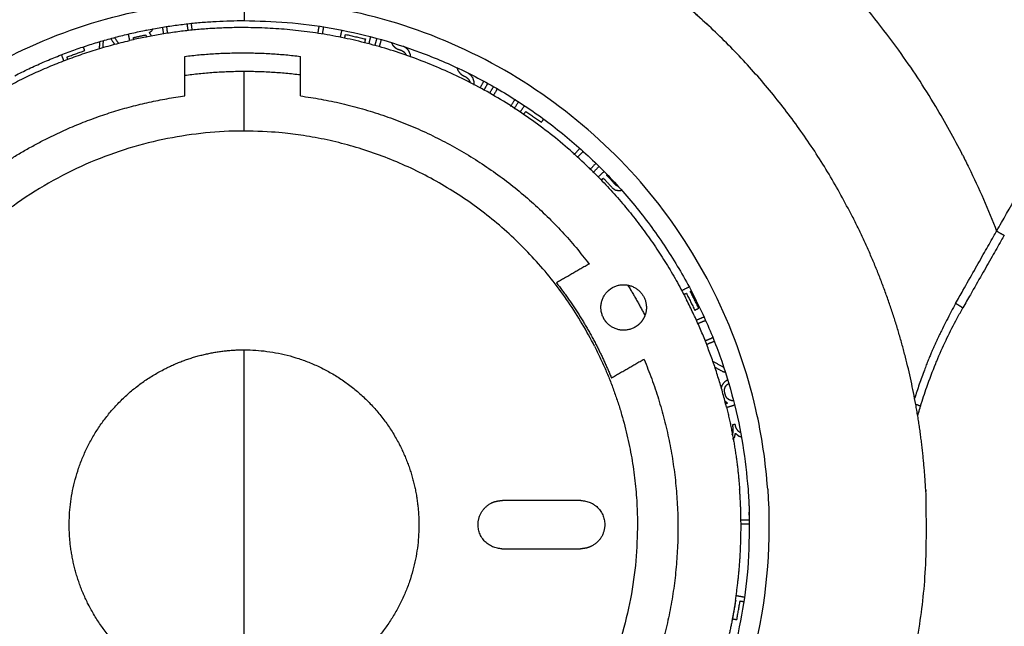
# Model space of a CAD drawing. Header units: millimetres. Extents: x -3355 to -830, y -2775 to -1049.
# Tile 27 of 103: x -2721 to -2608, y -1650 to -1581. Entities that reach past the tile are written whole.
import ezdxf

# ---------------------------------------------------------------- set-up
doc = ezdxf.new("R2010")
doc.units = ezdxf.units.MM
doc.layers.add('Make2D$Visible$Curvas', color=7, linetype='Continuous')

msp = doc.modelspace()

# ---------------------------------------------------------------- linework, layer by layer
at = {"layer": 'Make2D$Visible$Curvas', "color": 253, "lineweight": -3, "true_color": 0x98aaaf}
for points, knots in [([(-2609.26, -1605.09), (-2609.08, -1604.76), (-2608.89, -1604.44), (-2608.71, -1604.12), (-2607.12, -1601.36), (-2605.56, -1598.63), (-2604.04, -1595.98), (-2603.55, -1595.13), (-2603.07, -1594.29), (-2602.6, -1593.45), (-2601.41, -1591.38), (-2600.26, -1589.35), (-2599.12, -1587.35), (-2598.88, -1586.93), (-2598.63, -1586.51), (-2598.39, -1586.08), (-2597.69, -1584.85), (-2596.98, -1583.61), (-2596.22, -1582.29), (-2596.16, -1582.19), (-2596.1, -1582.08), (-2596.04, -1581.98), (-2595.38, -1580.83), (-2594.69, -1579.62), (-2593.92, -1578.29), (-2593.66, -1577.83), (-2593.39, -1577.36), (-2593.12, -1576.87), (-2592.22, -1575.31), (-2591.27, -1573.64), (-2590.3, -1571.95), (-2590.07, -1571.55), (-2589.84, -1571.15), (-2589.61, -1570.74), (-2588.81, -1569.33), (-2588.01, -1567.93), (-2587.24, -1566.59), (-2586.41, -1565.14), (-2585.62, -1563.76), (-2584.85, -1562.42), (-2584.44, -1561.7), (-2584.04, -1560.99), (-2583.63, -1560.28), (-2582.8, -1558.83), (-2581.98, -1557.4), (-2581.15, -1555.95), (-2580.75, -1555.25), (-2580.35, -1554.54), (-2579.94, -1553.83), (-2579.72, -1553.45), (-2579.51, -1553.07), (-2579.29, -1552.68), (-2578.08, -1550.58), (-2576.84, -1548.4), (-2575.5, -1546.06), (-2575.26, -1545.65), (-2575.03, -1545.23), (-2574.79, -1544.81), (-2574.66, -1544.6), (-2574.54, -1544.38), (-2574.42, -1544.17), (-2573.46, -1542.49), (-2572.46, -1540.74), (-2571.46, -1538.99), (-2570.21, -1536.8), (-2568.96, -1534.6), (-2567.77, -1532.53), (-2567.69, -1532.39), (-2567.61, -1532.25), (-2567.54, -1532.11), (-2566.43, -1530.17), (-2565.39, -1528.35), (-2564.36, -1526.54)], [0, 0, 0, 0, 1.119719, 1.119719, 1.119719, 10.501074, 10.501074, 10.501074, 13.412804, 13.412804, 13.412804, 20.438827, 20.438827, 20.438827, 21.902052, 21.902052, 21.902052, 26.275909, 26.275909, 26.275909, 26.630842, 26.630842, 26.630842, 30.890173, 30.890173, 30.890173, 32.517286, 32.517286, 32.517286, 38.19032, 38.19032, 38.19032, 39.580037, 39.580037, 39.580037, 44.369868, 44.369868, 44.369868, 49.174433, 49.174433, 49.174433, 51.635748, 51.635748, 51.635748, 56.627659, 56.627659, 56.627659, 59.073452, 59.073452, 59.073452, 60.391077, 60.391077, 60.391077, 68.028106, 68.028106, 68.028106, 69.462354, 69.462354, 69.462354, 70.203949, 70.203949, 70.203949, 76.16806, 76.16806, 76.16806, 83.613419, 83.613419, 83.613419, 84.097252, 84.097252, 84.097252, 90.507324, 90.507324, 90.507324, 90.507324]), ([(-2613.15, -1596.4), (-2614.11, -1594.51), (-2615.14, -1592.65), (-2616.23, -1590.84), (-2617.56, -1588.61), (-2618.98, -1586.47), (-2620.46, -1584.42), (-2622.24, -1581.95), (-2624.11, -1579.62), (-2626.01, -1577.45), (-2626.76, -1576.59), (-2627.51, -1575.76), (-2628.27, -1574.96), (-2631.06, -1572), (-2633.93, -1569.36), (-2636.92, -1566.92), (-2638.82, -1565.36), (-2640.77, -1563.89), (-2642.79, -1562.49), (-2644.81, -1561.1), (-2646.9, -1559.77), (-2649.03, -1558.54), (-2651.17, -1557.3), (-2653.35, -1556.15), (-2655.56, -1555.09), (-2657.77, -1554.04), (-2660, -1553.08), (-2662.28, -1552.21), (-2662.99, -1551.94), (-2663.7, -1551.67), (-2664.41, -1551.42), (-2668.31, -1550.03), (-2672.36, -1548.88), (-2676.67, -1548), (-2678.74, -1547.58), (-2680.87, -1547.21), (-2683.04, -1546.92), (-2686.21, -1546.5), (-2689.48, -1546.23), (-2692.78, -1546.14), (-2695.57, -1546.06), (-2698.38, -1546.12), (-2701.18, -1546.3), (-2703.98, -1546.48), (-2706.77, -1546.79), (-2709.51, -1547.21)], [9.519194, 9.519194, 9.519194, 9.519194, 15.888027, 15.888027, 15.888027, 23.583171, 23.583171, 23.583171, 32.496551, 32.496551, 32.496551, 35.863914, 35.863914, 35.863914, 47.688235, 47.688235, 47.688235, 55.041937, 55.041937, 55.041937, 62.434522, 62.434522, 62.434522, 69.821138, 69.821138, 69.821138, 77.139966, 77.139966, 77.139966, 79.40791, 79.40791, 79.40791, 92.158853, 92.158853, 92.158853, 98.616175, 98.616175, 98.616175, 108.405857, 108.405857, 108.405857, 116.813204, 116.813204, 116.813204, 125.195373, 125.195373, 125.195373, 125.195373]), ([(-2670.46, -1564.75), (-2669.97, -1564.92), (-2669.48, -1565.1), (-2668.98, -1565.29), (-2668.64, -1565.41), (-2668.3, -1565.54), (-2667.95, -1565.67), (-2667.5, -1565.85), (-2667.04, -1566.03), (-2666.58, -1566.21), (-2666.12, -1566.4), (-2665.66, -1566.58), (-2665.21, -1566.78), (-2664.75, -1566.97), (-2664.29, -1567.16), (-2663.84, -1567.36), (-2663.39, -1567.56), (-2662.93, -1567.77), (-2662.48, -1567.97), (-2662.03, -1568.18), (-2661.58, -1568.39), (-2661.14, -1568.61), (-2660.87, -1568.74), (-2660.61, -1568.86), (-2660.34, -1568.99), (-2659.9, -1569.21), (-2659.46, -1569.44), (-2659.02, -1569.66), (-2658.58, -1569.89), (-2658.14, -1570.12), (-2657.71, -1570.36), (-2657.27, -1570.59), (-2656.84, -1570.83), (-2656.42, -1571.07), (-2656.05, -1571.28), (-2655.68, -1571.49), (-2655.32, -1571.7), (-2654.88, -1571.96), (-2654.45, -1572.22), (-2654.02, -1572.49), (-2653.59, -1572.75), (-2653.16, -1573.02), (-2652.74, -1573.3), (-2652.31, -1573.57), (-2651.89, -1573.85), (-2651.48, -1574.13), (-2651.06, -1574.42), (-2650.64, -1574.7), (-2650.23, -1575), (-2649.82, -1575.29), (-2649.41, -1575.59), (-2649.01, -1575.89), (-2648.6, -1576.19), (-2648.2, -1576.5), (-2647.8, -1576.81), (-2647.4, -1577.12), (-2647, -1577.44), (-2646.6, -1577.76), (-2646.21, -1578.08), (-2645.82, -1578.4), (-2645.43, -1578.74), (-2645, -1579.1), (-2644.57, -1579.48), (-2644.14, -1579.86), (-2643.71, -1580.24), (-2643.28, -1580.62), (-2642.86, -1581.02), (-2642.68, -1581.18), (-2642.51, -1581.34), (-2642.33, -1581.5)], [-83.139538, -83.139538, -83.139538, -83.139538, -81.564073, -81.564073, -81.564073, -80.466238, -80.466238, -80.466238, -78.987995, -78.987995, -78.987995, -77.505379, -77.505379, -77.505379, -76.017051, -76.017051, -76.017051, -74.528763, -74.528763, -74.528763, -73.040584, -73.040584, -73.040584, -72.158218, -72.158218, -72.158218, -70.673282, -70.673282, -70.673282, -69.192158, -69.192158, -69.192158, -67.719213, -67.719213, -67.719213, -66.447438, -66.447438, -66.447438, -64.931326, -64.931326, -64.931326, -63.415773, -63.415773, -63.415773, -61.903269, -61.903269, -61.903269, -60.387112, -60.387112, -60.387112, -58.870134, -58.870134, -58.870134, -57.353032, -57.353032, -57.353032, -55.823882, -55.823882, -55.823882, -54.300211, -54.300211, -54.300211, -52.589143, -52.589143, -52.589143, -50.861838, -50.861838, -50.861838, -50.144438, -50.144438, -50.144438, -50.144438]), ([(-2613.15, -1596.4), (-2612.91, -1596.87), (-2612.67, -1597.35), (-2612.44, -1597.83), (-2611.27, -1600.22), (-2610.21, -1602.65), (-2609.26, -1605.09)], [115.676179, 115.676179, 115.676179, 115.676179, 117.268176, 117.268176, 117.268176, 125.195373, 125.195373, 125.195373, 125.195373]), ([(-2613.95, -1613.36), (-2613.67, -1612.87), (-2613.39, -1612.37), (-2613.11, -1611.87), (-2612.68, -1611.11), (-2612.24, -1610.34), (-2611.81, -1609.58), (-2611.42, -1608.89), (-2611.03, -1608.21), (-2610.65, -1607.52), (-2610.3, -1606.92), (-2609.96, -1606.31), (-2609.61, -1605.7), (-2609.5, -1605.5), (-2609.38, -1605.29), (-2609.26, -1605.09)], [0, 0, 0, 0, 1.712202, 1.712202, 1.712202, 4.350736, 4.350736, 4.350736, 6.714497, 6.714497, 6.714497, 8.802963, 8.802963, 8.802963, 9.513645, 9.513645, 9.513645, 9.513645]), ([(-2608.38, -1605.56), (-2608.5, -1605.77), (-2608.62, -1605.97), (-2608.74, -1606.18), (-2609.08, -1606.79), (-2609.43, -1607.39), (-2609.77, -1608), (-2609.78, -1608), (-2609.78, -1608.01), (-2609.78, -1608.01)], [0, 0, 0, 0, 0.715095, 0.715095, 0.715095, 2.810033, 2.810033, 2.810033, 2.822424, 2.822424, 2.822424, 2.822424]), ([(-2609.26, -1605.09), (-2609.23, -1605.1), (-2609.2, -1605.12), (-2609.17, -1605.14), (-2609.14, -1605.15), (-2609.12, -1605.17), (-2609.09, -1605.18), (-2609.06, -1605.2), (-2609.03, -1605.22), (-2609, -1605.24), (-2608.97, -1605.25), (-2608.95, -1605.26), (-2608.92, -1605.28), (-2608.89, -1605.29), (-2608.87, -1605.31), (-2608.84, -1605.32), (-2608.84, -1605.32), (-2608.83, -1605.33), (-2608.83, -1605.33), (-2608.81, -1605.34), (-2608.79, -1605.35), (-2608.77, -1605.36), (-2608.75, -1605.37), (-2608.73, -1605.38), (-2608.72, -1605.39), (-2608.7, -1605.4), (-2608.68, -1605.41), (-2608.66, -1605.42), (-2608.66, -1605.42), (-2608.65, -1605.43), (-2608.65, -1605.43), (-2608.63, -1605.44), (-2608.61, -1605.45), (-2608.6, -1605.46), (-2608.58, -1605.46), (-2608.57, -1605.47), (-2608.55, -1605.48), (-2608.55, -1605.48), (-2608.54, -1605.48), (-2608.54, -1605.48), (-2608.53, -1605.49), (-2608.52, -1605.5), (-2608.51, -1605.5), (-2608.49, -1605.51), (-2608.48, -1605.52), (-2608.46, -1605.52)], [0, 0, 0, 0, 0.111081, 0.111081, 0.111081, 0.19533, 0.19533, 0.19533, 0.310403, 0.310403, 0.310403, 0.401827, 0.401827, 0.401827, 0.505146, 0.505146, 0.505146, 0.519799, 0.519799, 0.519799, 0.599673, 0.599673, 0.599673, 0.676815, 0.676815, 0.676815, 0.757378, 0.757378, 0.757378, 0.785848, 0.785848, 0.785848, 0.867243, 0.867243, 0.867243, 0.944923, 0.944923, 0.944923, 0.972025, 0.972025, 0.972025, 1.043307, 1.043307, 1.043307, 1.149231, 1.149231, 1.149231, 1.149231]), ([(-2608.46, -1605.53), (-2608.44, -1605.53), (-2608.43, -1605.54), (-2608.42, -1605.55), (-2608.41, -1605.55), (-2608.41, -1605.55), (-2608.4, -1605.55), (-2608.39, -1605.56), (-2608.39, -1605.56), (-2608.39, -1605.56)], [1.1698669, 1.1698669, 1.1698669, 1.1698669, 1.2892723, 1.2892723, 1.2892723, 1.3763672, 1.3763672, 1.3763672, 1.4949536, 1.4949536, 1.4949536, 1.4949536]), ([(-2609.78, -1608.01), (-2610.17, -1608.69), (-2610.56, -1609.37), (-2610.95, -1610.06), (-2611.39, -1610.82), (-2611.82, -1611.59), (-2612.26, -1612.36), (-2612.55, -1612.85), (-2612.83, -1613.35), (-2613.11, -1613.85)], [3.271866, 3.271866, 3.271866, 3.271866, 5.630789, 5.630789, 5.630789, 8.278056, 8.278056, 8.278056, 9.997456, 9.997456, 9.997456, 9.997456]), ([(-2613.95, -1613.36), (-2614.12, -1613.67), (-2614.29, -1613.97), (-2614.45, -1614.27), (-2614.5, -1614.38), (-2614.56, -1614.48), (-2614.62, -1614.59), (-2614.78, -1614.91), (-2614.94, -1615.22), (-2615.1, -1615.53), (-2615.27, -1615.85), (-2615.42, -1616.17), (-2615.58, -1616.48), (-2615.65, -1616.63), (-2615.72, -1616.77), (-2615.79, -1616.92), (-2615.88, -1617.1), (-2615.96, -1617.28), (-2616.05, -1617.46), (-2616.14, -1617.65), (-2616.22, -1617.84), (-2616.31, -1618.02), (-2616.39, -1618.21), (-2616.47, -1618.4), (-2616.55, -1618.58), (-2616.64, -1618.77), (-2616.72, -1618.95), (-2616.79, -1619.13), (-2616.85, -1619.27), (-2616.91, -1619.41), (-2616.97, -1619.55), (-2617.05, -1619.74), (-2617.12, -1619.92), (-2617.19, -1620.11), (-2617.27, -1620.29), (-2617.34, -1620.48), (-2617.41, -1620.67), (-2617.45, -1620.77), (-2617.49, -1620.87), (-2617.53, -1620.97), (-2617.63, -1621.24), (-2617.73, -1621.51), (-2617.83, -1621.78), (-2617.92, -1622.05), (-2618.02, -1622.32), (-2618.11, -1622.6), (-2618.21, -1622.87), (-2618.3, -1623.15), (-2618.39, -1623.43), (-2618.48, -1623.69), (-2618.56, -1623.95), (-2618.64, -1624.21)], [0, 0, 0, 0, 1.033457, 1.033457, 1.033457, 1.394001, 1.394001, 1.394001, 2.448543, 2.448543, 2.448543, 3.513968, 3.513968, 3.513968, 4.00309, 4.00309, 4.00309, 4.602103, 4.602103, 4.602103, 5.22313, 5.22313, 5.22313, 5.831807, 5.831807, 5.831807, 6.435268, 6.435268, 6.435268, 6.891364, 6.891364, 6.891364, 7.489102, 7.489102, 7.489102, 8.087273, 8.087273, 8.087273, 8.417434, 8.417434, 8.417434, 9.279083, 9.279083, 9.279083, 10.141895, 10.141895, 10.141895, 11.022968, 11.022968, 11.022968, 11.842699, 11.842699, 11.842699, 11.842699]), ([(-2617.96, -1625.09), (-2617.74, -1624.36), (-2617.5, -1623.64), (-2617.25, -1622.92), (-2616.93, -1622.01), (-2616.59, -1621.11), (-2616.22, -1620.22), (-2616.19, -1620.12), (-2616.15, -1620.03), (-2616.11, -1619.94), (-2615.77, -1619.14), (-2615.42, -1618.34), (-2615.05, -1617.56), (-2615.01, -1617.48), (-2614.98, -1617.41), (-2614.95, -1617.34), (-2614.57, -1616.57), (-2614.19, -1615.8), (-2613.78, -1615.05), (-2613.56, -1614.65), (-2613.34, -1614.25), (-2613.11, -1613.85)], [0, 0, 0, 0, 2.280478, 2.280478, 2.280478, 5.175576, 5.175576, 5.175576, 5.480301, 5.480301, 5.480301, 8.08715, 8.08715, 8.08715, 8.325224, 8.325224, 8.325224, 10.896639, 10.896639, 10.896639, 12.269168, 12.269168, 12.269168, 12.269168]), ([(-2613.54, -1613.6), (-2613.56, -1613.59), (-2613.59, -1613.57), (-2613.62, -1613.56), (-2613.64, -1613.54), (-2613.67, -1613.53), (-2613.69, -1613.51), (-2613.72, -1613.5), (-2613.75, -1613.48), (-2613.79, -1613.46), (-2613.81, -1613.45), (-2613.83, -1613.43), (-2613.86, -1613.42), (-2613.89, -1613.4), (-2613.92, -1613.38), (-2613.95, -1613.36)], [1.0368936, 1.0368936, 1.0368936, 1.0368936, 1.1398455, 1.1398455, 1.1398455, 1.2318622, 1.2318622, 1.2318622, 1.3463447, 1.3463447, 1.3463447, 1.4311393, 1.4311393, 1.4311393, 1.5417065, 1.5417065, 1.5417065, 1.5417065]), ([(-2613.47, -1613.64), (-2613.45, -1613.65), (-2613.43, -1613.66), (-2613.42, -1613.67), (-2613.4, -1613.68), (-2613.38, -1613.69), (-2613.37, -1613.7), (-2613.36, -1613.7), (-2613.36, -1613.71), (-2613.35, -1613.71), (-2613.33, -1613.72), (-2613.32, -1613.73), (-2613.3, -1613.74), (-2613.29, -1613.75), (-2613.28, -1613.75), (-2613.27, -1613.76), (-2613.26, -1613.76), (-2613.26, -1613.77), (-2613.25, -1613.77), (-2613.24, -1613.77), (-2613.23, -1613.78), (-2613.22, -1613.78), (-2613.21, -1613.79), (-2613.2, -1613.8), (-2613.19, -1613.81), (-2613.18, -1613.81), (-2613.18, -1613.81), (-2613.17, -1613.81), (-2613.16, -1613.82), (-2613.15, -1613.83), (-2613.14, -1613.83), (-2613.14, -1613.84), (-2613.13, -1613.84), (-2613.13, -1613.84), (-2613.12, -1613.85), (-2613.12, -1613.85), (-2613.12, -1613.85)], [0.5997041, 0.5997041, 0.5997041, 0.5997041, 0.6758103, 0.6758103, 0.6758103, 0.7552844, 0.7552844, 0.7552844, 0.7858793, 0.7858793, 0.7858793, 0.8653147, 0.8653147, 0.8653147, 0.9411158, 0.9411158, 0.9411158, 0.9720535, 0.9720535, 0.9720535, 1.0296635, 1.0296635, 1.0296635, 1.1294141, 1.1294141, 1.1294141, 1.1698835, 1.1698835, 1.1698835, 1.2821316, 1.2821316, 1.2821316, 1.3763796, 1.3763796, 1.3763796, 1.4853633, 1.4853633, 1.4853633, 1.4853633]), ([(-2618.24, -1624.99), (-2618.26, -1624.98), (-2618.27, -1624.98), (-2618.29, -1624.97), (-2618.31, -1624.96), (-2618.33, -1624.96), (-2618.36, -1624.95), (-2618.36, -1624.95), (-2618.37, -1624.95), (-2618.37, -1624.94), (-2618.39, -1624.94), (-2618.42, -1624.93), (-2618.45, -1624.92), (-2618.47, -1624.91), (-2618.49, -1624.91), (-2618.51, -1624.9)], [0.7930541, 0.7930541, 0.7930541, 0.7930541, 0.8553239, 0.8553239, 0.8553239, 0.9554726, 0.9554726, 0.9554726, 0.9678121, 0.9678121, 0.9678121, 1.0605935, 1.0605935, 1.0605935, 1.1365284, 1.1365284, 1.1365284, 1.1365284]), ([(-2618.29, -1626.2), (-2618.26, -1626.09), (-2618.23, -1625.99), (-2618.2, -1625.88), (-2618.12, -1625.61), (-2618.04, -1625.35), (-2617.96, -1625.09)], [5.256253, 5.256253, 5.256253, 5.256253, 5.592726, 5.592726, 5.592726, 6.42106, 6.42106, 6.42106, 6.42106]), ([(-2618.24, -1624.99), (-2618.24, -1624.99), (-2618.23, -1624.99), (-2618.23, -1624.99), (-2618.22, -1624.99), (-2618.21, -1625), (-2618.21, -1625), (-2618.19, -1625), (-2618.16, -1625.01), (-2618.15, -1625.02), (-2618.14, -1625.02), (-2618.13, -1625.02), (-2618.12, -1625.03), (-2618.1, -1625.03), (-2618.09, -1625.04), (-2618.07, -1625.04), (-2618.06, -1625.05), (-2618.05, -1625.05), (-2618.04, -1625.06)], [0.6859963, 0.6859963, 0.6859963, 0.6859963, 0.7083053, 0.7083053, 0.7083053, 0.7395167, 0.7395167, 0.7395167, 0.8424655, 0.8424655, 0.8424655, 0.8930197, 0.8930197, 0.8930197, 0.9859909, 0.9859909, 0.9859909, 1.0795351, 1.0795351, 1.0795351, 1.0795351]), ([(-2618.03, -1625.06), (-2618.02, -1625.06), (-2618.01, -1625.07), (-2618, -1625.07), (-2617.99, -1625.07), (-2617.98, -1625.08), (-2617.98, -1625.08), (-2617.97, -1625.08), (-2617.97, -1625.08), (-2617.97, -1625.09)], [1.0890875, 1.0890875, 1.0890875, 1.0890875, 1.1905313, 1.1905313, 1.1905313, 1.2886032, 1.2886032, 1.2886032, 1.3856012, 1.3856012, 1.3856012, 1.3856012])]:
    msp.add_open_spline(points, degree=3, knots=knots, dxfattribs=at)
at = {"layer": 'Make2D$Visible$Curvas', "color": 8, "lineweight": -3, "true_color": 0x7f7f7f}
for points, weights in [([(-2625.77, -1603.39), (-2647.49, -1560.75), (-2695.35, -1560.75)], [0.874965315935, 0.797556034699, 1]), ([(-2721.59, -1587.33), (-2709.22, -1581.03), (-2695.35, -1581.03)], [0.874965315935, 0.909550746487, 1]), ([(-2695.35, -1581.03), (-2641.66, -1581.03), (-2637.7, -1634.57)], [1, 0.722196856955, 0.971374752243]), ([(-2695.52, -1581.83), (-2702.07, -1581.83), (-2708.45, -1583.31)], [1, 0.954558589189, 0.923217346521]), ([(-2655.37, -1598.35), (-2672.04, -1581.83), (-2695.52, -1581.83)], [0.853557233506, 0.854303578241, 1]), ([(-2723.83, -1589.35), (-2716.58, -1585.21), (-2708.45, -1583.31)], [0.868787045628, 0.886130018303, 0.923217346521]), ([(-2702.13, -1585.12), (-2695.52, -1584.31), (-2688.91, -1585.12)], [1, 0.992555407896, 1]), ([(-2718.12, -1594.62), (-2710.55, -1590.77), (-2702.13, -1589.64)], [0.962492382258, 0.967090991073, 1]), ([(-2688.91, -1589.64), (-2668.4, -1592.38), (-2655.88, -1608.85)], [1, 0.9234709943, 1]), ([(-2735.16, -1608.85), (-2728.27, -1599.79), (-2718.12, -1594.62)], [1, 0.956399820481, 0.962492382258]), ([(-2655.37, -1598.35), (-2648.87, -1604.8), (-2644.72, -1612.95)], [0.853557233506, 0.853266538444, 0.874965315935]), ([(-2618.51, -1624.9), (-2620.56, -1613.61), (-2625.77, -1603.39)], [0.936953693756, 0.895811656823, 0.874965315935]), ([(-2659.61, -1611), (-2656.93, -1614.44), (-2654.95, -1618.32)], [1, 0.993397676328, 0.995886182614]), ([(-2653.11, -1611.5), (-2651.42, -1610.64), (-2650.09, -1611.98)], [0.902750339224, 0.768672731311, 1]), ([(-2650.09, -1611.98), (-2648.9, -1613.16), (-2649.49, -1614.74)], [1, 0.789012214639, 0.881997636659]), ([(-2640.16, -1625.22), (-2641.73, -1618.82), (-2644.72, -1612.95)], [0.919984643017, 0.891268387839, 0.874965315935]), ([(-2653.77, -1615.66), (-2654.06, -1615.36), (-2654.24, -1615)], [1, 0.938434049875, 0.902750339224]), ([(-2650.75, -1616.13), (-2652.43, -1616.99), (-2653.77, -1615.66)], [0.902750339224, 0.768672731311, 1]), ([(-2655.26, -1618.23), (-2650.26, -1628.04), (-2650.35, -1639.06)], [0.873753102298, 0.907942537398, 1]), ([(-2654.95, -1618.32), (-2654.05, -1620.08), (-2653.32, -1621.9)], [0.995886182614, 0.997012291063, 1]), ([(-2649.59, -1619.75), (-2641.59, -1638.82), (-2649.47, -1657.95)], [1, 0.923487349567, 1]), ([(-2715.35, -1638.48), (-2715.24, -1626.35), (-2704.43, -1620.84)], [1, 0.799164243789, 0.873753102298]), ([(-2640.16, -1625.22), (-2639.02, -1629.83), (-2638.66, -1634.57)], [0.919984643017, 0.941883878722, 0.97100225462]), ([(-2677.53, -1629.58), (-2675.31, -1633.94), (-2675.35, -1638.84)], [0.873753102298, 0.907942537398, 1]), ([(-2667.08, -1636.18), (-2666.48, -1635.88), (-2665.8, -1635.89)], [0.873753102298, 0.907942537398, 1]), ([(-2713.17, -1647.74), (-2715.39, -1643.38), (-2715.35, -1638.48)], [0.873753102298, 0.907942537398, 1]), ([(-2675.35, -1638.84), (-2675.46, -1650.97), (-2686.27, -1656.48)], [1, 0.799164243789, 0.873753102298]), ([(-2655.59, -1641.09), (-2656.19, -1641.39), (-2656.86, -1641.39)], [0.873753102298, 0.907942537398, 1]), ([(-2639.13, -1647.26), (-2639.42, -1649.21), (-2639.84, -1651.13)], [0.946366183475, 0.935734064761, 0.926319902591])]:
    msp.add_rational_spline(points, weights, degree=2, dxfattribs=at)
for points, knots in [([(-2722.39, -1585.23), (-2722.06, -1585.06), (-2713.69, -1580.89), (-2704.39, -1578.66), (-2695.35, -1578.79)], [164.310969, 164.310969, 164.310969, 164.310969, 165.44281, 193.016611, 193.016611, 193.016611, 193.016611]), ([(-2635.45, -1634.57), (-2635.67, -1631.51), (-2637.43, -1619.55), (-2646.79, -1600.1), (-2668.43, -1582.95), (-2686.3, -1578.66), (-2695.35, -1578.79)], [100.881416, 100.881416, 100.881416, 100.881416, 110.295207, 137.869008, 165.44281, 193.016611, 193.016611, 193.016611, 193.016611]), ([(-2695.35, -1578.79), (-2695.35, -1578.8), (-2695.35, -1578.81), (-2695.35, -1578.82), (-2695.35, -1578.83), (-2695.35, -1578.85), (-2695.35, -1578.86), (-2695.35, -1578.88), (-2695.35, -1578.9), (-2695.35, -1578.92), (-2695.35, -1578.94), (-2695.35, -1578.97), (-2695.35, -1578.99), (-2695.35, -1579.02), (-2695.35, -1579.05), (-2695.35, -1579.08), (-2695.35, -1579.11), (-2695.35, -1579.14), (-2695.35, -1579.17), (-2695.35, -1579.21), (-2695.35, -1579.25), (-2695.35, -1579.28), (-2695.35, -1579.32), (-2695.35, -1579.36), (-2695.35, -1579.4), (-2695.35, -1579.45), (-2695.35, -1579.49), (-2695.35, -1579.54), (-2695.35, -1579.54), (-2695.35, -1579.55), (-2695.35, -1579.56), (-2695.35, -1579.56), (-2695.35, -1579.57), (-2695.35, -1579.58), (-2695.35, -1579.59), (-2695.35, -1579.61), (-2695.35, -1579.62), (-2695.35, -1579.65), (-2695.35, -1579.67), (-2695.35, -1579.7), (-2695.35, -1579.75), (-2695.35, -1579.8), (-2695.35, -1579.86), (-2695.35, -1579.91), (-2695.35, -1579.96), (-2695.35, -1580.01), (-2695.35, -1580.07), (-2695.35, -1580.12), (-2695.35, -1580.18), (-2695.35, -1580.23), (-2695.35, -1580.29), (-2695.35, -1580.35), (-2695.35, -1580.4), (-2695.35, -1580.46), (-2695.35, -1580.52), (-2695.35, -1580.57), (-2695.35, -1580.63), (-2695.35, -1580.69), (-2695.35, -1580.74), (-2695.35, -1580.8), (-2695.35, -1580.86), (-2695.35, -1580.91), (-2695.35, -1580.97), (-2695.35, -1581.03)], [0.260727, 0.260727, 0.260727, 0.260727, 0.43963, 0.43963, 0.43963, 0.611967, 0.611967, 0.611967, 0.78135, 0.78135, 0.78135, 0.949373, 0.949373, 0.949373, 1.119873, 1.119873, 1.119873, 1.290487, 1.290487, 1.290487, 1.461685, 1.461685, 1.461685, 1.633921, 1.633921, 1.633921, 1.809137, 1.809137, 1.809137, 1.83259, 1.83259, 1.83259, 1.858486, 1.858486, 1.858486, 1.911974, 1.911974, 1.911974, 2.012486, 2.012486, 2.012486, 2.187481, 2.187481, 2.187481, 2.361584, 2.361584, 2.361584, 2.535116, 2.535116, 2.535116, 2.708474, 2.708474, 2.708474, 2.882061, 2.882061, 2.882061, 3.053107, 3.053107, 3.053107, 3.224807, 3.224807, 3.224807, 3.397424, 3.397424, 3.397424, 3.397424]), ([(-2635.45, -1634.57), (-2635.04, -1640.47), (-2636.17, -1655.49), (-2646.79, -1677.57), (-2668.43, -1694.73), (-2686.3, -1699.02), (-2695.35, -1698.89)], [92.135195, 92.135195, 92.135195, 92.135195, 110.295207, 137.869008, 165.44281, 193.016611, 193.016611, 193.016611, 193.016611])]:
    msp.add_open_spline(points, degree=3, knots=knots, dxfattribs=at)
at = {"layer": 'Make2D$Visible$Curvas', "color": 253, "lineweight": -3, "true_color": 0x98aaaf}
for points, degree in [([(-2701.28, -1582.12), (-2701.38, -1581.34)], 1), ([(-2708.12, -1582.47), (-2708.12, -1582.46)], 1), ([(-2708.11, -1582.46), (-2708.12, -1582.47)], 1), ([(-2706.54, -1582.12), (-2706.57, -1582.14)], 1), ([(-2706.17, -1582.4), (-2705.88, -1582.17)], 1), ([(-2705.93, -1582.78), (-2706.17, -1582.4)], 1), ([(-2705.88, -1582.17), (-2705.8, -1581.98)], 1), ([(-2704.69, -1581.79), (-2704.58, -1582.55)], 1), ([(-2704.09, -1582.47), (-2704.19, -1581.71)], 1), ([(-2701.88, -1581.4), (-2701.78, -1582.17)], 1), ([(-2686.89, -1582.48), (-2686.76, -1581.67)], 1), ([(-2686.27, -1581.75), (-2686.4, -1582.56)], 1), ([(-2684.33, -1582.93), (-2684.14, -1582.12)], 1), ([(-2711.88, -1583.45), (-2711.92, -1584.24)], 1), ([(-2711.47, -1584.11), (-2711.44, -1583.31)], 1), ([(-2710.61, -1583.08), (-2710.16, -1583.74)], 1), ([(-2709.71, -1583.62), (-2710.16, -1582.96)], 1), ([(-2708.61, -1582.57), (-2708.45, -1583.32)], 1), ([(-2708.01, -1582.97), (-2706.63, -1582.67)], 1), ([(-2707.96, -1583.2), (-2708.01, -1582.97)], 1), ([(-2706.63, -1582.67), (-2706.49, -1582.89)], 1), ([(-2683.84, -1583.03), (-2683.74, -1582.61)], 1), ([(-2683.74, -1582.61), (-2681.47, -1583.13)], 1), ([(-2681.47, -1583.13), (-2681.56, -1583.56)], 1), ([(-2680.89, -1582.86), (-2681.08, -1583.68)], 1), ([(-2680.37, -1583.87), (-2680.14, -1583.06)], 1), ([(-2679.66, -1583.19), (-2679.89, -1584)], 1), ([(-2678.51, -1583.54), (-2678.36, -1583.83)], 1), ([(-2715.61, -1585.19), (-2713.57, -1584.46)], 1), ([(-2713.57, -1584.46), (-2713.73, -1584.03)], 1), ([(-2678.36, -1583.83), (-2678.1, -1584.1)], 1), ([(-2678.1, -1584.1), (-2677.81, -1584.28)], 1), ([(-2677.81, -1584.28), (-2677.33, -1584.44)], 1), ([(-2677.33, -1584.44), (-2677.04, -1584.62)], 1), ([(-2676.8, -1584.16), (-2677.14, -1583.97)], 1), ([(-2677.04, -1584.62), (-2676.86, -1584.86)], 1), ([(-2676.54, -1584.43), (-2676.8, -1584.16)], 1), ([(-2676.33, -1584.86), (-2676.54, -1584.43)], 1), ([(-2716.24, -1584.94), (-2715.99, -1585.63)], 1), ([(-2715.52, -1585.45), (-2715.61, -1585.19)], 1), ([(-2676.86, -1584.86), (-2676.83, -1584.98)], 1), ([(-2676.28, -1585.23), (-2676.33, -1584.86)], 1), ([(-2670.99, -1586.41), (-2670.88, -1586.75)], 1), ([(-2670.88, -1586.75), (-2670.65, -1587.05)], 1), ([(-2670.65, -1587.05), (-2670.39, -1587.27)], 1), ([(-2670.39, -1587.27), (-2669.94, -1587.49)], 1), ([(-2669.94, -1587.49), (-2669.68, -1587.72)], 1), ([(-2669.38, -1587.3), (-2669.72, -1587.04)], 1), ([(-2669.68, -1587.72), (-2669.53, -1587.98)], 1), ([(-2669.53, -1587.98), (-2669.52, -1588.1)], 1), ([(-2669.16, -1587.6), (-2669.38, -1587.3)], 1), ([(-2669.01, -1588.05), (-2669.16, -1587.6)], 1), ([(-2669.01, -1588.43), (-2669.01, -1588.05)], 1), ([(-2668.34, -1588.72), (-2667.92, -1587.95)], 1), ([(-2667.47, -1588.19), (-2667.9, -1588.96)], 1), ([(-2667.26, -1589.32), (-2666.8, -1588.57)], 1), ([(-2666.37, -1588.82), (-2666.82, -1589.57)], 1), ([(-2664.37, -1590.03), (-2664.87, -1590.85)], 1), ([(-2664.45, -1591.11), (-2663.95, -1590.3)], 1), ([(-2663.77, -1591.48), (-2663.26, -1590.75)], 1), ([(-2663.36, -1591.75), (-2663.11, -1591.41)], 1), ([(-2663.11, -1591.41), (-2661.34, -1592.66)], 1), ([(-2661.34, -1592.66), (-2661.07, -1592.28)], 1), ([(-2656.93, -1595.64), (-2657.56, -1596.3)], 1), ([(-2657.19, -1596.63), (-2656.56, -1595.97)], 1), ([(-2657.56, -1596.3), (-2657.62, -1596.36)], 1), ([(-2655.1, -1597.34), (-2655.8, -1598.08)], 1), ([(-2655.44, -1598.42), (-2654.74, -1597.69)], 1), ([(-2654.16, -1598.27), (-2654.83, -1598.89)], 1), ([(-2654.48, -1599.25), (-2654.25, -1599.04)], 1), ([(-2654.25, -1599.04), (-2653.23, -1600.14)], 1), ([(-2653.88, -1598.69), (-2653.81, -1598.63)], 1), ([(-2652.8, -1599.86), (-2653.88, -1598.69)], 1), ([(-2653.23, -1600.14), (-2652.89, -1600.39)], 1), ([(-2652.89, -1600.39), (-2652.48, -1600.46)], 1), ([(-2652.57, -1599.98), (-2652.8, -1599.86)], 1), ([(-2652.54, -1599.98), (-2652.57, -1599.98)], 1), ([(-2652.48, -1600.46), (-2652.15, -1600.42)], 1), ([(-2652.15, -1600.42), (-2652.15, -1600.42)], 1), ([(-2644.42, -1611.47), (-2645.27, -1611.89)], 1), ([(-2645.04, -1612.33), (-2644.75, -1612.19)], 1), ([(-2644.75, -1612.19), (-2643.79, -1614.13)], 1), ([(-2644.3, -1611.96), (-2644.19, -1611.91)], 1), ([(-2643.33, -1613.9), (-2644.3, -1611.96)], 1), ([(-2643.79, -1614.13), (-2643.33, -1613.9)], 1), ([(-2613.53, -1613.61), (-2613.51, -1613.62), (-2613.5, -1613.63), (-2613.48, -1613.64)], 3), ([(-2642.84, -1614.96), (-2643.55, -1615.25)], 1), ([(-2642.71, -1614.93), (-2642.84, -1614.96)], 1), ([(-2643.55, -1615.25), (-2643.6, -1615.28)], 1), ([(-2643.42, -1615.67), (-2643.31, -1615.6)], 1), ([(-2643.31, -1615.6), (-2642.76, -1615.37)], 1), ([(-2642.76, -1615.37), (-2642.54, -1615.32)], 1), ([(-2641.93, -1617.37), (-2642.48, -1617.6)], 1), ([(-2641.72, -1617.24), (-2641.93, -1617.37)], 1), ([(-2642.48, -1617.6), (-2642.59, -1617.63)], 1), ([(-2642.44, -1618.03), (-2642.4, -1618.02)], 1), ([(-2642.4, -1618.02), (-2641.7, -1617.73)], 1), ([(-2641.7, -1617.73), (-2641.56, -1617.64)], 1), ([(-2640.5, -1620.66), (-2641.71, -1619.98)], 1), ([(-2641.49, -1620.64), (-2640.6, -1621.13)], 1), ([(-2640.6, -1621.13), (-2640.31, -1621.21)], 1), ([(-2640.67, -1622.69), (-2640.76, -1622.97)], 1), ([(-2640.41, -1622.36), (-2640.67, -1622.69)], 1), ([(-2640.04, -1622.09), (-2640.41, -1622.36)], 1), ([(-2640.38, -1623.13), (-2640.28, -1622.84)], 1), ([(-2640.28, -1622.84), (-2640.08, -1622.62)], 1), ([(-2640.08, -1622.62), (-2639.89, -1622.5)], 1), ([(-2640.02, -1622.08), (-2640.04, -1622.09)], 1), ([(-2640.4, -1623.39), (-2640.38, -1623.13)], 1), ([(-2640.25, -1623.96), (-2640.4, -1623.39)], 1), ([(-2640.1, -1624.18), (-2640.25, -1623.96)], 1), ([(-2639.87, -1624.37), (-2640.1, -1624.18)], 1), ([(-2640.34, -1624.5), (-2640.03, -1624.76)], 1), ([(-2640.2, -1624.8), (-2640.25, -1624.81)], 1), ([(-2640.03, -1624.76), (-2640.2, -1624.8)], 1), ([(-2640.16, -1625.22), (-2640.09, -1625.21)], 1), ([(-2640.09, -1625.21), (-2639.52, -1625.05)], 1), ([(-2639.58, -1624.47), (-2639.87, -1624.37)], 1), ([(-2639.35, -1624.48), (-2639.58, -1624.47)], 1), ([(-2639.52, -1625.05), (-2639.23, -1624.93)], 1), ([(-2639.16, -1627.18), (-2639.49, -1627.24)], 1), ([(-2639.49, -1627.24), (-2639.43, -1627.57)], 1), ([(-2639.43, -1627.57), (-2639.42, -1628.08)], 1), ([(-2639.1, -1627.51), (-2639.16, -1627.18)], 1), ([(-2638.83, -1627.96), (-2639.1, -1627.51)], 1), ([(-2639.42, -1628.08), (-2639.54, -1628.36)], 1), ([(-2639.44, -1628.85), (-2639.22, -1628.63)], 1), ([(-2639.22, -1628.63), (-2639.14, -1628.19)], 1), ([(-2639.14, -1628.19), (-2638.82, -1628.47)], 1), ([(-2638.63, -1628.1), (-2638.83, -1627.96)], 1), ([(-2638.82, -1628.47), (-2638.54, -1628.59)], 1), ([(-2638.54, -1628.12), (-2638.63, -1628.1)], 1), ([(-2638.54, -1628.59), (-2638.45, -1628.59)], 1), ([(-2638.51, -1638.07), (-2637.54, -1638.07)], 1), ([(-2637.54, -1638.57), (-2638.5, -1638.57)], 1), ([(-2639.11, -1647.27), (-2639.48, -1649.4)], 1), ([(-2639.13, -1647.26), (-2639.11, -1647.27)], 1), ([(-2638.11, -1646.94), (-2639.06, -1646.77)], 1), ([(-2638.98, -1649.49), (-2638.6, -1647.36)], 1), ([(-2638.6, -1647.36), (-2638.18, -1647.43)], 1), ([(-2639.48, -1649.4), (-2638.98, -1649.49)], 1)]:
    msp.add_open_spline(points, degree=degree, dxfattribs=at)
at = {"layer": 'Make2D$Visible$Curvas', "color": 8, "lineweight": -3, "true_color": 0x7f7f7f}
for points in [[(-2702.13, -1587.27), (-2702.13, -1585.12)], [(-2688.91, -1589.64), (-2688.91, -1585.12)], [(-2695.35, -1593.66), (-2695.35, -1586.82)], [(-2702.13, -1589.64), (-2702.13, -1587.28)], [(-2655.88, -1608.85), (-2659.61, -1611)], [(-2695.35, -1658.66), (-2695.35, -1618.66)], [(-2649.59, -1619.75), (-2653.32, -1621.9)], [(-2656.81, -1635.89), (-2665.8, -1635.89)], [(-2665.85, -1641.39), (-2656.86, -1641.39)]]:
    msp.add_open_spline(points, degree=1, dxfattribs=at)
at = {"layer": 'Make2D$Visible$Curvas', "color": 253, "lineweight": -3, "true_color": 0x98aaaf}
for points, weights in [([(-2702.13, -1587.28), (-2695.52, -1586.39), (-2688.91, -1587.21)], [0.93794303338, 0.929751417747, 0.937075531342]), ([(-2651.46, -1611.26), (-2650.41, -1612.96), (-2649.49, -1614.74)], [0.93379036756, 0.933298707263, 0.934211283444])]:
    msp.add_rational_spline(points, weights, degree=2, dxfattribs=at)
at = {"layer": 'Make2D$Visible$Curvas', "color": 8, "lineweight": -3, "true_color": 0x7f7f7f}
for points, weights, knots in [([(-2655.26, -1618.23), (-2667.65, -1593.9), (-2694.95, -1593.66), (-2739.95, -1593.26), (-2740.35, -1638.26)], [0.873753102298, 0.799164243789, 1, 0.707106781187, 1], [22.216829, 22.216829, 22.216829, 70.685835, 70.685835, 141.371669, 141.371669, 141.371669]), ([(-2654.24, -1615), (-2655.1, -1613.31), (-2653.77, -1611.98), (-2653.47, -1611.69), (-2653.11, -1611.5)], [0.902750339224, 0.768672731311, 1, 0.938434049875, 0.902750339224], [-7.309672, -7.309672, -7.309672, -4.08407, -4.08407, -3.225602, -3.225602, -3.225602]), ([(-2649.49, -1614.74), (-2649.69, -1615.26), (-2650.09, -1615.66), (-2650.38, -1615.95), (-2650.75, -1616.13)], [0.881997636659, 0.918094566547, 1, 0.938434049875, 0.902750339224], [2.94199, 2.94199, 2.94199, 4.08407, 4.08407, 4.942539, 4.942539, 4.942539]), ([(-2704.43, -1620.84), (-2700.07, -1618.62), (-2695.17, -1618.66), (-2683.04, -1618.77), (-2677.53, -1629.58)], [0.873753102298, 0.907942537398, 1, 0.799164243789, 0.873753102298], [21.54178, 21.54178, 21.54178, 31.415927, 31.415927, 52.957707, 52.957707, 52.957707]), ([(-2695.35, -1716.92), (-2617.26, -1716.92), (-2617.26, -1638.84), (-2617.26, -1631.81), (-2618.51, -1624.9)], [1, 0.707106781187, 1, 0.964068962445, 0.936953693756], [0, 0, 0, 122.65714, 122.65714, 137.704257, 137.704257, 137.704257]), ([(-2637.7, -1634.57), (-2637.54, -1636.7), (-2637.54, -1638.84), (-2637.54, -1696.65), (-2695.35, -1696.65)], [0.971374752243, 0.984909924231, 1, 0.707106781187, 1], [-95.482015, -95.482015, -95.482015, -90.803739, -90.803739, 0, 0, 0]), ([(-2639.13, -1647.26), (-2638.5, -1643.07), (-2638.5, -1638.84), (-2638.5, -1636.7), (-2638.66, -1634.57)], [0.946366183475, 0.970138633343, 1, 0.984702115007, 0.97100225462], [80.424413, 80.424413, 80.424413, 89.554802, 89.554802, 94.232271, 94.232271, 94.232271]), ([(-2665.85, -1641.39), (-2668.6, -1641.36), (-2668.58, -1638.61), (-2668.56, -1636.94), (-2667.08, -1636.18)], [1, 0.707106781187, 1, 0.799164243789, 0.873753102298], [-8.639721, -8.639721, -8.639721, -4.31986, -4.31986, -1.357749, -1.357749, -1.357749]), ([(-2656.81, -1635.89), (-2654.06, -1635.91), (-2654.09, -1638.66), (-2654.1, -1640.33), (-2655.59, -1641.09)], [1, 0.707106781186, 1, 0.799164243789, 0.873753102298], [-8.639721, -8.639721, -8.639721, -4.31986, -4.31986, -1.357749, -1.357749, -1.357749]), ([(-2650.35, -1639.06), (-2650.75, -1684.06), (-2695.75, -1683.66), (-2723.05, -1683.42), (-2735.45, -1659.09)], [1, 0.707106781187, 1, 0.799164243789, 0.873753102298], [0, 0, 0, 70.685835, 70.685835, 119.15484, 119.15484, 119.15484]), ([(-2686.27, -1656.48), (-2690.63, -1658.7), (-2695.53, -1658.66), (-2707.66, -1658.55), (-2713.17, -1647.74)], [0.873753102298, 0.907942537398, 1, 0.799164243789, 0.873753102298], [-41.290073, -41.290073, -41.290073, -31.415927, -31.415927, -9.874146, -9.874146, -9.874146])]:
    msp.add_rational_spline(points, weights, degree=2, knots=knots, dxfattribs=at)

doc.saveas('drawing.dxf')
